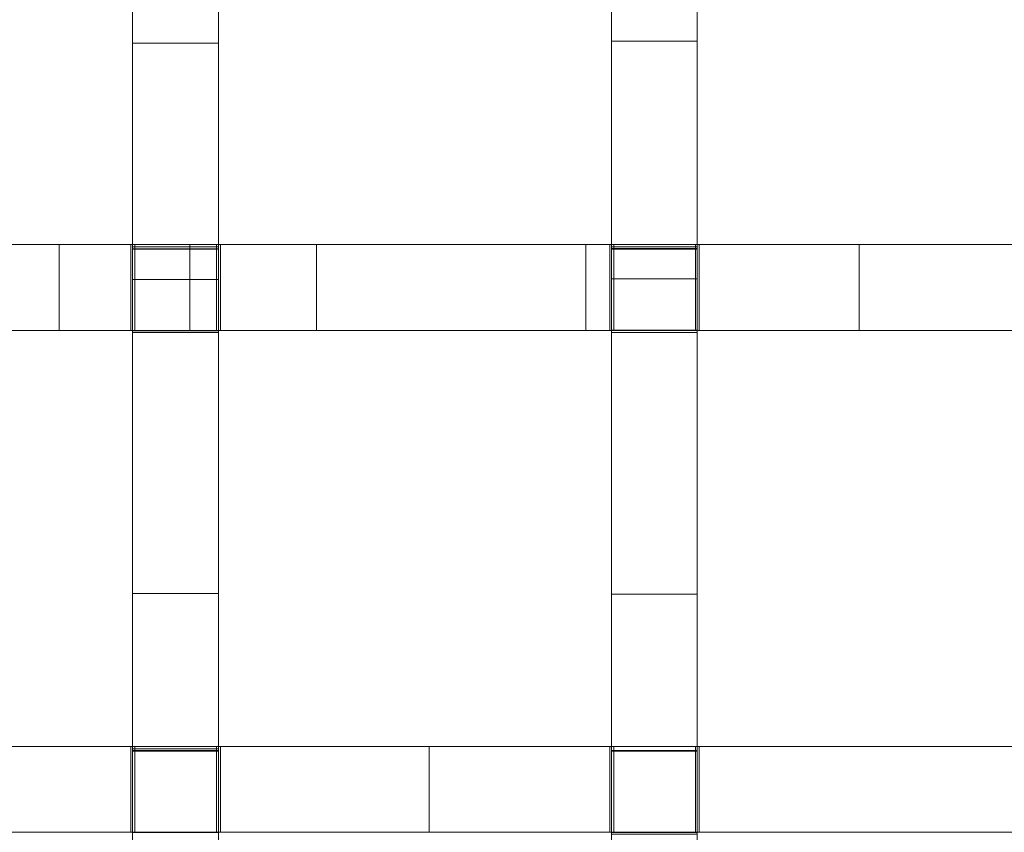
# Model space of a CAD drawing. Header units: millimetres. Extents: x -211 to 218, y -248 to 286.
# Tile 24 of 214: x -74 to -5, y -178 to -121. Entities that reach past the tile are written whole.
import ezdxf

# ---------------------------------------------------------------- set-up
doc = ezdxf.new("R2010")
doc.units = ezdxf.units.MM
doc.header["$LTSCALE"] = 25.4
doc.layers.add('None', color=7, linetype='Continuous', lineweight=9)

msp = doc.modelspace()

# ---------------------------------------------------------------- linework, layer by layer
at = {"layer": 'None', "color": 7, "linetype": 'Continuous', "lineweight": 9}
for points in [[(-130.065, -163.744, -179.983), (126.12, 166.801, -179.983), (130.065, 163.744, -180.284), (-126.12, -166.801, -180.284)], [(133.301, -159.721, -160.019), (-114.033, 159.403, -160.019), (-117.978, 156.345, -160.32), (129.356, -162.778, -160.32)], [(-121.48, -162.778, -160.32), (3.938, -0.958, -160.32), (-0.007, 2.1, -160.019), (-125.424, -159.721, -160.019)], [(-32.45, -122.951, 16.313), (-26.45, -122.951, 16.313), (-26.45, -106.342, 14.88), (-32.45, -106.342, 14.88)], [(-65.887, -123.093, 17.137), (-59.887, -123.093, 17.137), (-59.887, -106.582, 15.728), (-65.887, -106.582, 15.728)], [(-65.887, -108.249, -14.72), (-59.887, -108.249, -14.72), (-59.887, -137.317, -10.302), (-65.887, -137.317, -10.302)], [(-32.45, -108.209, -16.203), (-26.45, -108.209, -16.203), (-26.45, -137.314, -11.49), (-32.45, -137.314, -11.49)], [(-32.45, -139.56, 17.735), (-26.45, -139.56, 17.735), (-26.45, -122.951, 16.313), (-32.45, -122.951, 16.313)], [(-65.887, -139.607, 18.526), (-59.887, -139.607, 18.526), (-59.887, -123.093, 17.137), (-65.887, -123.093, 17.137)], [(-70.996, -137.161, -9.61), (-70.996, -143.161, -9.61), (-79.359, -143.161, -9.119), (-79.359, -137.161, -9.119)], [(-75.636, -137.161, 18.882), (-75.636, -143.161, 18.882), (-66, -143.161, 18.526), (-66, -137.161, 18.526)], [(-61.874, -137.161, -10.094), (-61.874, -143.161, -10.094), (-70.996, -143.161, -9.61), (-70.996, -137.161, -9.61)], [(-66, -137.161, 18.526), (-66, -143.161, 18.526), (-65.715, -143.161, 18.518), (-65.715, -137.161, 18.518)], [(-65.887, -137.317, -10.302), (-59.887, -137.317, -10.302), (-59.887, -137.447, -10.283), (-65.887, -137.447, -10.283)], [(-65.887, -137.447, -10.283), (-59.887, -137.447, -10.283), (-59.887, -137.474, -0.101), (-65.887, -137.474, -0.101)], [(-65.887, -137.474, -0.101), (-59.887, -137.474, -0.101), (-59.887, -143.174, -0.116), (-65.887, -143.174, -0.116)], [(-65.715, -137.161, 18.518), (-65.715, -143.161, 18.518), (-65.715, -143.161, -0.097), (-65.715, -137.161, -0.097)], [(-65.715, -137.161, -0.097), (-65.715, -143.161, -0.097), (-60.015, -143.161, -0.097), (-60.015, -137.161, -0.097)], [(-53.033, -137.161, -10.506), (-53.033, -143.161, -10.506), (-61.874, -143.161, -10.094), (-61.874, -137.161, -10.094)], [(-60.015, -137.161, -0.097), (-60.015, -143.161, -0.097), (-60.015, -143.161, 18.348), (-60.015, -137.161, 18.348)], [(-60.015, -137.161, 18.348), (-60.015, -143.161, 18.348), (-59.743, -143.161, 18.34), (-59.743, -137.161, 18.34)], [(-59.743, -137.161, 18.34), (-59.743, -143.161, 18.34), (-32.561, -143.161, 17.672), (-32.561, -137.161, 17.672)], [(-34.238, -137.161, -11.182), (-34.238, -143.161, -11.182), (-53.033, -143.161, -10.506), (-53.033, -137.161, -10.506)], [(-15.149, -137.161, -11.592), (-15.149, -143.161, -11.592), (-34.238, -143.161, -11.182), (-34.238, -137.161, -11.182)], [(-32.561, -137.161, 17.672), (-32.561, -143.161, 17.672), (-32.281, -143.161, 17.667), (-32.281, -137.161, 17.667)], [(-32.45, -137.314, -11.49), (-26.45, -137.314, -11.49), (-26.45, -137.444, -11.469), (-32.45, -137.444, -11.469)], [(-32.45, -137.444, -11.469), (-26.45, -137.444, -11.469), (-26.45, -137.47, -1.379), (-32.45, -137.47, -1.379)], [(-32.45, -137.47, -1.379), (-26.45, -137.47, -1.379), (-26.45, -143.17, -1.394), (-32.45, -143.17, -1.394)], [(-32.281, -137.161, 17.667), (-32.281, -143.161, 17.667), (-32.281, -143.161, -1.368), (-32.281, -137.161, -1.368)], [(-32.281, -137.161, -1.368), (-32.281, -143.161, -1.368), (-26.581, -143.161, -1.368), (-26.581, -137.161, -1.368)], [(-26.581, -137.161, 17.562), (-26.581, -143.161, 17.562), (-26.316, -143.161, 17.557), (-26.316, -137.161, 17.557)], [(-26.581, -137.161, -1.368), (-26.581, -143.161, -1.368), (-26.581, -143.161, 17.562), (-26.581, -137.161, 17.562)], [(-26.316, -137.161, 17.557), (-26.316, -143.161, 17.557), (0.891, -143.161, 17.186), (0.891, -137.161, 17.186)], [(1.014, -137.161, -11.708), (1.014, -143.161, -11.708), (-15.149, -143.161, -11.592), (-15.149, -137.161, -11.592)], [(-32.45, -161.583, 19.602), (-26.45, -161.583, 19.602), (-26.45, -139.56, 17.735), (-32.45, -139.56, 17.735)], [(-65.887, -161.531, 20.327), (-59.887, -161.531, 20.327), (-59.887, -139.607, 18.526), (-65.887, -139.607, 18.526)], [(-65.887, -143.15, -9.418), (-59.887, -143.15, -9.418), (-59.887, -143.292, -9.397), (-65.887, -143.292, -9.397)], [(-65.887, -143.174, -0.116), (-59.887, -143.174, -0.116), (-59.887, -143.15, -9.418), (-65.887, -143.15, -9.418)], [(-65.887, -143.292, -9.397), (-59.887, -143.292, -9.397), (-59.887, -172.377, -4.993), (-65.887, -172.377, -4.993)], [(-32.45, -143.147, -10.548), (-26.45, -143.147, -10.548), (-26.45, -143.291, -10.524), (-32.45, -143.291, -10.524)], [(-32.45, -143.17, -1.394), (-26.45, -143.17, -1.394), (-26.45, -143.147, -10.548), (-32.45, -143.147, -10.548)], [(-32.45, -143.291, -10.524), (-26.45, -143.291, -10.524), (-26.45, -172.504, -5.8), (-32.45, -172.504, -5.8)], [(-65.887, -183.61, 22.048), (-59.887, -183.61, 22.048), (-59.887, -161.531, 20.327), (-65.887, -161.531, 20.327)], [(-32.45, -183.707, 21.424), (-26.45, -183.707, 21.424), (-26.45, -161.583, 19.602), (-32.45, -161.583, 19.602)], [(-45.172, -172.208, -5.327), (-45.172, -178.208, -5.327), (-95.521, -178.208, -3.346), (-95.521, -172.208, -3.346)], [(-93.183, -172.208, 22.098), (-93.183, -178.208, 22.098), (-66, -178.208, 21.335), (-66, -172.208, 21.335)], [(-66, -172.208, 21.335), (-66, -178.208, 21.335), (-65.715, -178.208, 21.328), (-65.715, -172.208, 21.328)], [(-65.887, -172.377, -4.993), (-59.887, -172.377, -4.993), (-59.887, -172.506, -4.974), (-65.887, -172.506, -4.974)], [(-65.887, -172.506, -4.974), (-59.887, -172.506, -4.974), (-59.887, -172.533, 5.213), (-65.887, -172.533, 5.213)], [(-65.887, -172.533, 5.213), (-59.887, -172.533, 5.213), (-59.887, -178.233, 5.197), (-65.887, -178.233, 5.197)], [(-65.715, -172.208, 21.328), (-65.715, -178.208, 21.328), (-65.715, -178.208, 5.204), (-65.715, -172.208, 5.204)], [(-65.715, -172.208, 5.204), (-65.715, -178.208, 5.204), (-60.015, -178.208, 5.204), (-60.015, -172.208, 5.204)], [(-60.015, -172.208, 5.204), (-60.015, -178.208, 5.204), (-60.015, -178.208, 21.191), (-60.015, -172.208, 21.191)], [(-60.015, -172.208, 21.191), (-60.015, -178.208, 21.191), (-59.743, -178.208, 21.184), (-59.743, -172.208, 21.184)], [(-59.743, -172.208, 21.184), (-59.743, -178.208, 21.184), (-32.561, -178.208, 20.605), (-32.561, -172.208, 20.605)], [(4.001, -172.208, -5.98), (4.001, -178.208, -5.98), (-45.172, -178.208, -5.327), (-45.172, -172.208, -5.327)], [(-32.561, -172.208, 20.605), (-32.561, -178.208, 20.605), (-32.281, -178.208, 20.6), (-32.281, -172.208, 20.6)], [(-32.45, -172.504, -5.8), (-26.45, -172.504, -5.8), (-26.45, -172.531, 4.291), (-32.45, -172.531, 4.291)], [(-32.45, -172.531, 4.291), (-26.45, -172.531, 4.291), (-26.45, -178.231, 4.276), (-32.45, -178.231, 4.276)], [(-32.281, -172.208, 20.6), (-32.281, -178.208, 20.6), (-32.281, -178.208, 4.281), (-32.281, -172.208, 4.281)], [(-32.281, -172.208, 4.281), (-32.281, -178.208, 4.281), (-26.581, -178.208, 4.281), (-26.581, -172.208, 4.281)], [(-26.581, -172.208, 20.498), (-26.581, -178.208, 20.498), (-26.316, -178.208, 20.494), (-26.316, -172.208, 20.494)], [(-26.581, -172.208, 4.281), (-26.581, -178.208, 4.281), (-26.581, -178.208, 20.498), (-26.581, -172.208, 20.498)], [(-26.316, -172.208, 20.494), (-26.316, -178.208, 20.494), (0.867, -178.208, 20.07), (0.867, -172.208, 20.07)], [(-32.45, -178.206, -4.878), (-26.45, -178.206, -4.878), (-26.45, -178.34, -4.856), (-32.45, -178.34, -4.856)], [(-32.45, -178.231, 4.276), (-26.45, -178.231, 4.276), (-26.45, -178.206, -4.878), (-32.45, -178.206, -4.878)]]:
    msp.add_3dface(points, dxfattribs=at)
for points, invisible_edges in [([(-0.007, 3.097, -170.151), (3.938, 8.187, -170.151), (126.12, 166.801, -179.983), (-130.065, -163.744, -179.983)], 10), ([(-126.12, -166.801, -180.284), (130.065, 163.744, -180.284), (7.883, 5.13, -170.452), (3.938, 0.04, -170.452)], 10), ([(-114.033, 159.403, -160.019), (133.301, -159.721, -160.019), (7.883, 3.068, -169.85), (3.938, 8.157, -169.85)], 10), ([(-0.007, 5.1, -170.151), (3.938, 0.01, -170.151), (129.356, -162.778, -160.32), (-117.978, 156.345, -160.32)], 10), ([(-26.45, 77.347, 0.306), (-26.45, -137.47, -1.379), (-26.45, 68.88, -31.422)], 11), ([(-26.45, -143.17, -1.394), (-26.45, -137.47, -1.379), (-26.45, 77.347, 0.306), (-26.45, 72.625, 0.357)], 10), ([(-26.45, -143.17, -1.394), (-26.45, 72.625, 0.357), (-26.45, 67.113, 0.619)], 9), ([(-26.45, 68.88, -31.422), (-26.45, -137.47, -1.379), (-26.45, -102.402, -7.053)], 11), ([(-26.45, -143.17, -1.394), (-26.45, 67.113, 0.619), (-26.45, 62.674, 0.923)], 9), ([(-26.45, 62.674, 0.923), (-26.45, 55.11, 1.47), (-26.45, -143.17, -1.394)], 10), ([(-26.45, -143.17, -1.394), (-26.45, 55.11, 1.47), (-26.45, 48.761, 1.939)], 9), ([(-26.45, 48.761, 1.939), (-26.45, 42.344, 2.42), (-26.45, -143.17, -1.394)], 10), ([(-26.45, 42.344, 2.42), (-26.45, 35.859, 2.912), (-26.45, -143.17, -1.394)], 10), ([(-26.45, 35.859, 2.912), (-26.45, 4.171, 5.397), (-26.45, -143.17, -1.394)], 10), ([(-26.45, 4.171, 5.397), (-26.45, -26.621, 7.932), (-26.45, -143.17, -1.394)], 10), ([(-125.424, -159.721, -160.019), (-0.007, 2.1, -160.019), (-0.007, 3.097, -170.151), (-130.065, -163.744, -179.983)], 12), ([(-126.12, -166.801, -180.284), (3.938, 0.04, -170.452), (3.938, -0.958, -160.32), (-121.48, -162.778, -160.32)], 9), ([(-26.45, -143.17, -1.394), (-26.45, -26.621, 7.932), (-26.45, -56.519, 10.515)], 9), ([(-26.45, -143.17, -1.394), (-26.45, -56.519, 10.515), (-26.45, -73.125, 11.981), (-26.45, -89.733, 13.436)], 9), ([(-26.45, -143.17, -1.394), (-26.45, -89.733, 13.436), (-26.45, -106.342, 14.88)], 9), ([(-26.45, -108.102, -7.068), (-26.45, -102.402, -7.053), (-26.45, -137.47, -1.379)], 10), ([(-32.45, -108.102, -7.068), (-32.45, -137.47, -1.379), (-32.45, -106.342, 14.88)], 11), ([(-32.45, -122.951, 16.313), (-32.45, -106.342, 14.88), (-32.45, -137.47, -1.379)], 10), ([(-26.45, -143.17, -1.394), (-26.45, -106.342, 14.88), (-26.45, -122.951, 16.313)], 9), ([(-65.887, -108.108, -5.447), (-65.887, -123.093, 17.137), (-65.887, -106.582, 15.728)], 9), ([(-59.887, -106.582, 15.728), (-59.887, -123.093, 17.137), (-59.887, -108.108, -5.447)], 10), ([(-65.887, -137.317, -10.302), (-65.887, -137.474, -0.101), (-65.887, -123.093, 17.137), (-65.887, -108.108, -5.447)], 15), ([(-65.887, -108.108, -5.447), (-65.887, -108.249, -14.72), (-65.887, -137.317, -10.302)], 9), ([(-59.887, -137.317, -10.302), (-59.887, -108.249, -14.72), (-59.887, -108.108, -5.447)], 10), ([(-59.887, -108.108, -5.447), (-59.887, -123.093, 17.137), (-59.887, -137.474, -0.101), (-59.887, -137.317, -10.302)], 15), ([(-32.45, -108.209, -16.203), (-32.45, -137.314, -11.49), (-32.45, -137.47, -1.379), (-32.45, -108.102, -7.068)], 14), ([(-26.45, -108.102, -7.068), (-26.45, -137.47, -1.379), (-26.45, -137.314, -11.49), (-26.45, -108.209, -16.203)], 11), ([(-32.45, -139.56, 17.735), (-32.45, -122.951, 16.313), (-32.45, -137.47, -1.379), (-32.45, -143.17, -1.394)], 10), ([(-26.45, -122.951, 16.313), (-26.45, -139.56, 17.735), (-26.45, -161.583, 19.602), (-26.45, -143.17, -1.394)], 12), ([(-65.887, -139.607, 18.526), (-65.887, -123.093, 17.137), (-65.887, -137.474, -0.101), (-65.887, -143.174, -0.116)], 10), ([(-59.887, -143.174, -0.116), (-59.887, -137.474, -0.101), (-59.887, -123.093, 17.137), (-59.887, -139.607, 18.526)], 10), ([(-75.636, -137.161, 18.882), (-66, -137.161, 18.526), (-65.715, -137.161, -0.097), (-79.359, -137.161, -9.119)], 14), ([(-70.996, -137.161, -9.61), (-79.359, -137.161, -9.119), (-65.715, -137.161, -0.097)], 10), ([(-61.874, -137.161, -10.094), (-70.996, -137.161, -9.61), (-65.715, -137.161, -0.097), (-60.015, -137.161, -0.097)], 10), ([(-66, -137.161, 18.526), (-65.715, -137.161, 18.518), (-65.715, -137.161, -0.097)], 8), ([(-65.887, -137.317, -10.302), (-65.887, -137.447, -10.283), (-65.887, -137.474, -0.101)], 8), ([(-60.015, -137.161, -0.097), (-53.033, -137.161, -10.506), (-61.874, -137.161, -10.094)], 9), ([(-32.561, -137.161, 17.672), (-32.281, -137.161, -1.368), (-53.033, -137.161, -10.506), (-60.015, -137.161, -0.097)], 15), ([(-60.015, -137.161, -0.097), (-60.015, -137.161, 18.348), (-59.743, -137.161, 18.34)], 8), ([(-60.015, -137.161, -0.097), (-59.743, -137.161, 18.34), (-32.561, -137.161, 17.672)], 9), ([(-59.887, -137.474, -0.101), (-59.887, -137.447, -10.283), (-59.887, -137.317, -10.302)], 8), ([(-34.238, -137.161, -11.182), (-53.033, -137.161, -10.506), (-32.281, -137.161, -1.368)], 10), ([(-32.281, -137.161, -1.368), (-26.581, -137.161, -1.368), (-15.149, -137.161, -11.592), (-34.238, -137.161, -11.182)], 10), ([(-32.561, -137.161, 17.672), (-32.281, -137.161, 17.667), (-32.281, -137.161, -1.368)], 8), ([(-32.45, -137.314, -11.49), (-32.45, -137.444, -11.469), (-32.45, -137.47, -1.379)], 8), ([(-26.581, -137.161, -1.368), (-26.581, -137.161, 17.562), (-26.316, -137.161, 17.557)], 8), ([(-15.149, -137.161, -11.592), (-26.581, -137.161, -1.368), (-26.316, -137.161, 17.557), (1.144, -137.161, -1.734)], 15), ([(-26.45, -137.47, -1.379), (-26.45, -137.444, -11.469), (-26.45, -137.314, -11.49)], 8), ([(1.144, -137.161, -1.734), (-26.316, -137.161, 17.557), (0.891, -137.161, 17.186)], 9), ([(1.144, -137.161, -1.734), (1.014, -137.161, -11.708), (-15.149, -137.161, -11.592)], 9), ([(-32.45, -143.17, -1.394), (-32.45, -161.583, 19.602), (-32.45, -139.56, 17.735)], 9), ([(-65.887, -143.174, -0.116), (-65.887, -161.531, 20.327), (-65.887, -139.607, 18.526)], 9), ([(-59.887, -139.607, 18.526), (-59.887, -161.531, 20.327), (-59.887, -143.174, -0.116)], 10), ([(-79.359, -143.161, -9.119), (-65.715, -143.161, -0.097), (-66, -143.161, 18.526), (-75.636, -143.161, 18.882)], 11), ([(-65.715, -143.161, -0.097), (-79.359, -143.161, -9.119), (-70.996, -143.161, -9.61)], 9), ([(-60.015, -143.161, -0.097), (-65.715, -143.161, -0.097), (-70.996, -143.161, -9.61), (-61.874, -143.161, -10.094)], 10), ([(-65.715, -143.161, -0.097), (-65.715, -143.161, 18.518), (-66, -143.161, 18.526)], 8), ([(-65.887, -143.174, -0.116), (-65.887, -143.15, -9.418), (-65.887, -143.292, -9.397)], 8), ([(-65.887, -143.174, -0.116), (-65.887, -143.292, -9.397), (-65.887, -172.377, -4.993), (-65.887, -172.533, 5.213)], 13), ([(-65.887, -172.533, 5.213), (-65.887, -161.531, 20.327), (-65.887, -143.174, -0.116)], 11), ([(-61.874, -143.161, -10.094), (-53.033, -143.161, -10.506), (-60.015, -143.161, -0.097)], 10), ([(-32.561, -143.161, 17.672), (-59.743, -143.161, 18.34), (-60.015, -143.161, -0.097)], 10), ([(-60.015, -143.161, -0.097), (-53.033, -143.161, -10.506), (-32.281, -143.161, -1.368), (-32.561, -143.161, 17.672)], 15), ([(-59.743, -143.161, 18.34), (-60.015, -143.161, 18.348), (-60.015, -143.161, -0.097)], 8), ([(-59.887, -143.292, -9.397), (-59.887, -143.15, -9.418), (-59.887, -143.174, -0.116)], 8), ([(-59.887, -143.174, -0.116), (-59.887, -161.531, 20.327), (-59.887, -172.533, 5.213)], 11), ([(-59.887, -172.533, 5.213), (-59.887, -172.377, -4.993), (-59.887, -143.292, -9.397), (-59.887, -143.174, -0.116)], 13), ([(-32.281, -143.161, -1.368), (-53.033, -143.161, -10.506), (-34.238, -143.161, -11.182)], 9), ([(-34.238, -143.161, -11.182), (-15.149, -143.161, -11.592), (-26.581, -143.161, -1.368), (-32.281, -143.161, -1.368)], 10), ([(-32.281, -143.161, -1.368), (-32.281, -143.161, 17.667), (-32.561, -143.161, 17.672)], 8), ([(-32.45, -143.17, -1.394), (-32.45, -143.147, -10.548), (-32.45, -143.291, -10.524)], 8), ([(-32.45, -143.17, -1.394), (-32.45, -143.291, -10.524), (-32.45, -172.504, -5.8), (-32.45, -172.531, 4.291)], 9), ([(-32.45, -172.531, 4.291), (-32.45, -161.583, 19.602), (-32.45, -143.17, -1.394)], 11), ([(1.144, -143.161, -1.734), (-26.316, -143.161, 17.557), (-26.581, -143.161, -1.368), (-15.149, -143.161, -11.592)], 15), ([(-26.316, -143.161, 17.557), (-26.581, -143.161, 17.562), (-26.581, -143.161, -1.368)], 8), ([(-26.45, -143.291, -10.524), (-26.45, -143.147, -10.548), (-26.45, -143.17, -1.394)], 8), ([(-26.45, -143.17, -1.394), (-26.45, -161.583, 19.602), (-26.45, -172.531, 4.291)], 11), ([(-26.45, -172.531, 4.291), (-26.45, -172.504, -5.8), (-26.45, -143.291, -10.524), (-26.45, -143.17, -1.394)], 12), ([(0.891, -143.161, 17.186), (-26.316, -143.161, 17.557), (1.144, -143.161, -1.734)], 10), ([(-15.149, -143.161, -11.592), (1.014, -143.161, -11.708), (1.144, -143.161, -1.734)], 10), ([(-65.887, -183.61, 22.048), (-65.887, -161.531, 20.327), (-65.887, -172.533, 5.213), (-65.887, -178.233, 5.197)], 10), ([(-59.887, -178.233, 5.197), (-59.887, -172.533, 5.213), (-59.887, -161.531, 20.327), (-59.887, -183.61, 22.048)], 10), ([(-32.45, -183.707, 21.424), (-32.45, -161.583, 19.602), (-32.45, -172.531, 4.291), (-32.45, -178.231, 4.276)], 10), ([(-26.45, -178.231, 4.276), (-26.45, -172.531, 4.291), (-26.45, -161.583, 19.602), (-26.45, -183.707, 21.424)], 10), ([(-93.448, -172.208, 6.79), (-45.172, -172.208, -5.327), (-95.521, -172.208, -3.346)], 9), ([(-45.172, -172.208, -5.327), (-93.448, -172.208, 6.79), (-65.715, -172.208, 5.204)], 11), ([(-93.183, -172.208, 22.098), (-66, -172.208, 21.335), (-65.715, -172.208, 5.204), (-93.448, -172.208, 6.79)], 14), ([(-66, -172.208, 21.335), (-65.715, -172.208, 21.328), (-65.715, -172.208, 5.204)], 8), ([(-65.887, -172.377, -4.993), (-65.887, -172.506, -4.974), (-65.887, -172.533, 5.213)], 8), ([(-65.715, -172.208, 5.204), (-60.015, -172.208, 5.204), (-45.172, -172.208, -5.327)], 10), ([(-60.015, -172.208, 5.204), (-60.015, -172.208, 21.191), (-59.743, -172.208, 21.184)], 8), ([(-32.281, -172.208, 4.281), (-45.172, -172.208, -5.327), (-60.015, -172.208, 5.204), (-59.743, -172.208, 21.184)], 15), ([(-59.887, -172.533, 5.213), (-59.887, -172.506, -4.974), (-59.887, -172.377, -4.993)], 8), ([(-59.743, -172.208, 21.184), (-32.561, -172.208, 20.605), (-32.281, -172.208, 4.281)], 10), ([(1.146, -172.208, 4.014), (-45.172, -172.208, -5.327), (-32.281, -172.208, 4.281), (-26.581, -172.208, 4.281)], 11), ([(4.001, -172.208, -5.98), (-45.172, -172.208, -5.327), (1.146, -172.208, 4.014), (6.846, -172.208, 4.014)], 10), ([(-32.561, -172.208, 20.605), (-32.281, -172.208, 20.6), (-32.281, -172.208, 4.281)], 8), ([(-26.581, -172.208, 4.281), (-26.581, -172.208, 20.498), (-26.316, -172.208, 20.494)], 8), ([(-26.316, -172.208, 20.494), (0.867, -172.208, 20.07), (1.146, -172.208, 4.014), (-26.581, -172.208, 4.281)], 14), ([(-95.521, -178.208, -3.346), (-65.715, -178.208, 5.204), (-93.448, -178.208, 6.79)], 11), ([(-95.521, -178.208, -3.346), (-45.172, -178.208, -5.327), (-60.015, -178.208, 5.204), (-65.715, -178.208, 5.204)], 10), ([(-93.448, -178.208, 6.79), (-65.715, -178.208, 5.204), (-66, -178.208, 21.335), (-93.183, -178.208, 22.098)], 11), ([(-65.715, -178.208, 5.204), (-65.715, -178.208, 21.328), (-66, -178.208, 21.335)], 8), ([(-59.743, -178.208, 21.184), (-60.015, -178.208, 5.204), (-45.172, -178.208, -5.327), (-32.281, -178.208, 4.281)], 15), ([(-59.743, -178.208, 21.184), (-60.015, -178.208, 21.191), (-60.015, -178.208, 5.204)], 8), ([(-32.281, -178.208, 4.281), (-32.561, -178.208, 20.605), (-59.743, -178.208, 21.184)], 9), ([(-45.172, -178.208, -5.327), (4.001, -178.208, -5.98), (-26.581, -178.208, 4.281), (-32.281, -178.208, 4.281)], 10), ([(-32.281, -178.208, 4.281), (-32.281, -178.208, 20.6), (-32.561, -178.208, 20.605)], 8), ([(-32.45, -178.231, 4.276), (-32.45, -178.206, -4.878), (-32.45, -178.34, -4.856)], 8), ([(-26.581, -178.208, 4.281), (1.146, -178.208, 4.014), (0.867, -178.208, 20.07), (-26.316, -178.208, 20.494)], 11), ([(1.146, -178.208, 4.014), (-26.581, -178.208, 4.281), (4.001, -178.208, -5.98)], 11), ([(-26.316, -178.208, 20.494), (-26.581, -178.208, 20.498), (-26.581, -178.208, 4.281)], 8), ([(-26.45, -178.34, -4.856), (-26.45, -178.206, -4.878), (-26.45, -178.231, 4.276)], 8)]:
    msp.add_3dface(points, dxfattribs=dict(at, invisible_edges=invisible_edges))

doc.saveas('drawing.dxf')
